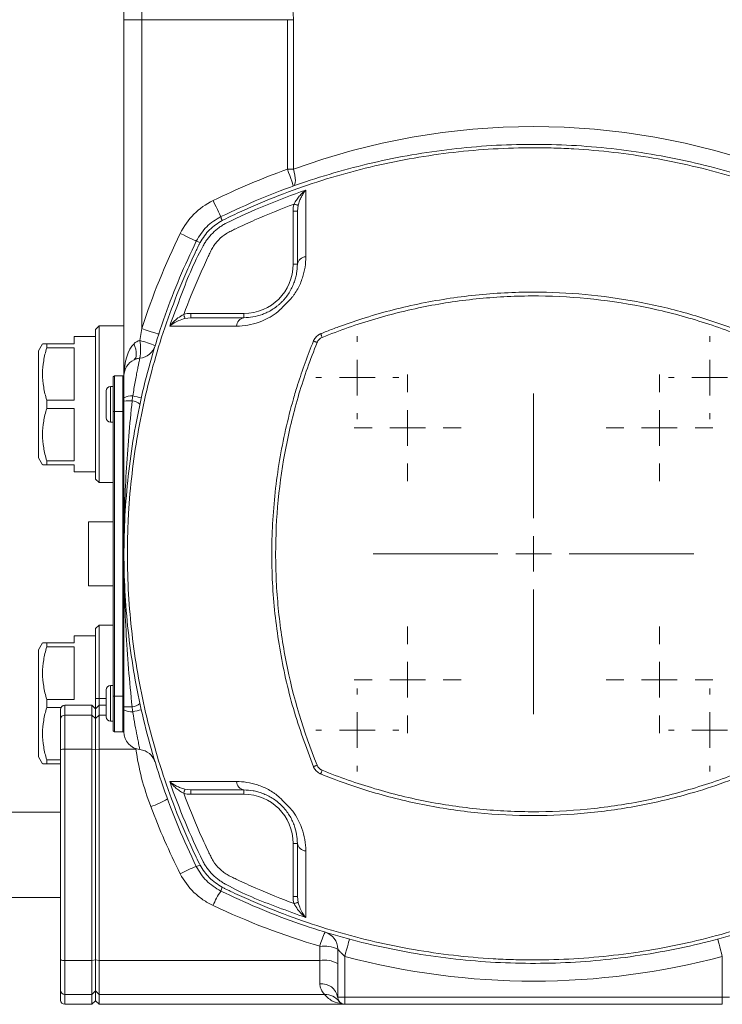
# Model space of a CAD drawing. Header units: millimetres. Extents: x -322 to 635, y -87 to 818.
# Tile 2 of 28: x -228 to -129, y -58 to 80. Entities that reach past the tile are written whole.
import ezdxf

# ---------------------------------------------------------------- set-up
doc = ezdxf.new("R2010")
doc.units = ezdxf.units.MM

# ---------------------------------------------------------------- blocks, each defined once
blk = doc.blocks.new('SW_CENTERMARKSYMBOL_13')
at = {"color": 0, "linetype": 'Continuous', "lineweight": 0}
for p, q in [((0, 5), (0, 22.5)), ((0, 0), (0, 2.5)), ((-5, 0), (-22.5, 0)), ((0, 0), (-2.5, 0)), ((0, 0), (0, -2.5)), ((0, 0), (2.5, 0)), ((5, 0), (22.5, 0)), ((0, -5), (0, -22.5))]:
    blk.add_line(p, q, dxfattribs=at)
blk = doc.blocks.new('SW_CENTERMARKSYMBOL_14')
at = {"color": 0, "linetype": 'Continuous', "lineweight": 0}
for p, q in [((0, 5), (0, 7.5)), ((0, 0), (0, 2.5)), ((-5, 0), (-7.5, 0)), ((0, 0), (-2.5, 0)), ((0, 0), (0, -2.5)), ((0, 0), (2.5, 0)), ((5, 0), (7.5, 0)), ((0, -5), (0, -7.5))]:
    blk.add_line(p, q, dxfattribs=at)
blk = doc.blocks.new('SW_CENTERMARKSYMBOL_15')
at = {"color": 0, "linetype": 'Continuous', "lineweight": 0}
for p, q in [((0, 5), (0, 7.5)), ((0, 0), (0, 2.5)), ((-5, 0), (-7.5, 0)), ((0, 0), (-2.5, 0)), ((0, 0), (0, -2.5)), ((0, 0), (2.5, 0)), ((5, 0), (7.5, 0)), ((0, -5), (0, -7.5))]:
    blk.add_line(p, q, dxfattribs=at)
blk = doc.blocks.new('SW_CENTERMARKSYMBOL_16')
at = {"color": 0, "linetype": 'Continuous', "lineweight": 0}
for p, q in [((0, 5), (0, 7.5)), ((0, 0), (0, 2.5)), ((-5, 0), (-7.5, 0)), ((0, 0), (-2.5, 0)), ((0, 0), (0, -2.5)), ((0, 0), (2.5, 0)), ((5, 0), (7.5, 0)), ((0, -5), (0, -7.5))]:
    blk.add_line(p, q, dxfattribs=at)
blk = doc.blocks.new('SW_CENTERMARKSYMBOL_17')
at = {"color": 0, "linetype": 'Continuous', "lineweight": 0}
for p, q in [((0, 5), (0, 7.5)), ((0, 0), (0, 2.5)), ((-5, 0), (-7.5, 0)), ((0, 0), (-2.5, 0)), ((0, 0), (0, -2.5)), ((0, 0), (2.5, 0)), ((5, 0), (7.5, 0)), ((0, -5), (0, -7.5))]:
    blk.add_line(p, q, dxfattribs=at)
blk = doc.blocks.new('SW_CENTERMARKSYMBOL_26')
at = {"color": 0, "linetype": 'Continuous', "lineweight": 0}
for p, q in [((0, 5), (0, 5.82)), ((0, 0), (0, 2.5)), ((-5, 0), (-5.82, 0)), ((0, 0), (-2.5, 0)), ((0, 0), (0, -2.5)), ((0, 0), (2.5, 0)), ((5, 0), (5.82, 0)), ((0, -5), (0, -5.82))]:
    blk.add_line(p, q, dxfattribs=at)
blk = doc.blocks.new('SW_CENTERMARKSYMBOL_27')
at = {"color": 0, "linetype": 'Continuous', "lineweight": 0}
for p, q in [((0, 5), (0, 5.82)), ((0, 0), (0, 2.5)), ((-5, 0), (-5.82, 0)), ((0, 0), (-2.5, 0)), ((0, 0), (0, -2.5)), ((0, 0), (2.5, 0)), ((5, 0), (5.82, 0)), ((0, -5), (0, -5.82))]:
    blk.add_line(p, q, dxfattribs=at)
blk = doc.blocks.new('SW_CENTERMARKSYMBOL_28')
at = {"color": 0, "linetype": 'Continuous', "lineweight": 0}
for p, q in [((0, 5), (0, 5.82)), ((0, 0), (0, 2.5)), ((-5, 0), (-5.82, 0)), ((0, 0), (-2.5, 0)), ((0, 0), (0, -2.5)), ((0, 0), (2.5, 0)), ((5, 0), (5.82, 0)), ((0, -5), (0, -5.82))]:
    blk.add_line(p, q, dxfattribs=at)
blk = doc.blocks.new('SW_CENTERMARKSYMBOL_29')
at = {"color": 0, "linetype": 'Continuous', "lineweight": 0}
for p, q in [((0, 5), (0, 5.82)), ((0, 0), (0, 2.5)), ((-5, 0), (-5.82, 0)), ((0, 0), (-2.5, 0)), ((0, 0), (0, -2.5)), ((0, 0), (2.5, 0)), ((5, 0), (5.82, 0)), ((0, -5), (0, -5.82))]:
    blk.add_line(p, q, dxfattribs=at)

msp = doc.modelspace()

# ---------------------------------------------------------------- linework, layer by layer
at = {"color": 7, "linetype": 'Continuous', "lineweight": 15}
for p, q in [((-210.46, 105.03), (-210.46, 80.47)), ((-212.96, 80.47), (-212.96, 102.97)), ((-210.46, 80.47), (-212.96, 80.47)), ((-212.96, 30.47), (-212.96, 80.47)), ((-210.46, 80.47), (-190.02, 80.47)), ((-210.46, 80.47), (-210.46, 37.09)), ((-190.02, 80.47), (-189.18, 80.47)), ((-190.02, 59.47), (-190.02, 80.47)), ((-189.18, 80.47), (-189.18, 59.47)), ((-190.02, 59.47), (-189.18, 59.47)), ((-188.52, 54.41), (-188.62, 53.58)), ((-188.62, 53.58), (-189.22, 53.58)), ((-189.22, 46.13), (-189.22, 53.58)), ((-188.62, 46.13), (-189.22, 46.13)), ((-203.58, 38.63), (-203.58, 39.23)), ((-203.58, 39.23), (-196.12, 39.23)), ((-196.12, 38.63), (-196.12, 39.23)), ((-216.46, 37.47), (-216.96, 36.97)), ((-212.96, 37.47), (-216.46, 37.47)), ((-216.46, 37.47), (-216.46, 15.47)), ((-203.58, 38.63), (-204.4, 38.53)), ((-216.96, 35.97), (-219.96, 35.97)), ((-219.96, 34.97), (-219.96, 35.97)), ((-216.96, 15.97), (-216.96, 36.97)), ((-210.73, 35.43), (-210.46, 37.09)), ((-224.39, 34.97), (-224.96, 33.97)), ((-223.81, 34.39), (-223.81, 34.97)), ((-223.81, 34.97), (-219.96, 34.97)), ((-224.96, 18.97), (-224.96, 33.97)), ((-219.96, 34.39), (-223.81, 34.39)), ((-219.96, 27.04), (-219.96, 34.39)), ((-214.31, 30.47), (-214.46, 30.32)), ((-214.31, 30.47), (-214.31, 25.47)), ((-214.31, 30.47), (-213.11, 30.47)), ((-213.11, 25.47), (-213.11, 30.47)), ((-212.96, 30.32), (-213.11, 30.47)), ((-212.96, 27.39), (-212.96, 30.47)), ((-214.46, 25.47), (-214.46, 30.32)), ((-215.46, 26.47), (-215.46, 28.37)), ((-214.46, 28.97), (-214.86, 28.97)), ((-223.81, 25.89), (-223.81, 27.04)), ((-223.81, 27.04), (-219.96, 27.04)), ((-215.46, 24.57), (-215.46, 26.47)), ((-212.96, 27.39), (-212.96, 25.47)), ((-212.96, 26.93), (-212.96, 27.39)), ((-219.96, 25.89), (-223.81, 25.89)), ((-219.96, 18.54), (-219.96, 25.89)), ((-214.46, -14.53), (-214.46, 25.47)), ((-214.31, 25.47), (-214.46, 25.47)), ((-214.31, 25.47), (-214.31, -14.53)), ((-214.31, 25.47), (-213.11, 25.47)), ((-212.96, 25.47), (-213.11, 25.47)), ((-213.11, -14.53), (-213.11, 25.47)), ((-212.96, 25.47), (-212.96, 5.64)), ((-214.86, 23.97), (-214.46, 23.97)), ((-224.96, 18.97), (-224.39, 17.97)), ((-223.81, 17.97), (-223.81, 18.54)), ((-223.81, 18.54), (-219.96, 18.54)), ((-219.96, 17.97), (-223.81, 17.97)), ((-219.96, 16.97), (-219.96, 17.97)), ((-219.96, 16.97), (-216.96, 16.97)), ((-216.96, 15.97), (-216.46, 15.47)), ((-216.46, 15.47), (-214.46, 15.47)), ((-217.96, 9.97), (-217.96, 0.97)), ((-214.46, 9.97), (-217.96, 9.97)), ((-212.96, 5.29), (-212.96, -14.53)), ((-214.46, 0.97), (-217.96, 0.97)), ((-216.46, -4.53), (-216.96, -5.03)), ((-216.96, -14.85), (-216.96, -5.03)), ((-214.46, -4.53), (-216.46, -4.53)), ((-216.46, -4.53), (-216.46, -14.82)), ((-216.96, -6.03), (-219.96, -6.03)), ((-219.96, -7.03), (-219.96, -6.03)), ((-224.39, -7.03), (-224.96, -8.03)), ((-224.96, -23.03), (-224.96, -8.03)), ((-223.81, -7.61), (-223.81, -7.03)), ((-223.81, -7.03), (-219.96, -7.03)), ((-219.96, -7.61), (-223.81, -7.61)), ((-219.96, -14.96), (-219.96, -7.61)), ((-215.46, -15.53), (-215.46, -13.63)), ((-214.46, -13.03), (-214.86, -13.03)), ((-223.81, -16.11), (-223.81, -14.96)), ((-223.81, -14.96), (-219.96, -14.96)), ((-216.96, -14.85), (-216.46, -14.82)), ((-216.96, -16.28), (-216.96, -14.85)), ((-216.46, -14.82), (-216.46, -15.78)), ((-214.31, -14.53), (-214.46, -14.53)), ((-214.46, -19.38), (-214.46, -14.53)), ((-214.31, -14.53), (-213.11, -14.53)), ((-214.31, -14.53), (-214.31, -19.53)), ((-212.96, -14.53), (-213.11, -14.53)), ((-213.11, -19.53), (-213.11, -14.53)), ((-212.96, -14.53), (-212.96, -16.45)), ((-221.8, -16.11), (-223.81, -16.11)), ((-221.86, -17.76), (-221.86, -16.38)), ((-217.46, -15.78), (-221.26, -15.78)), ((-216.96, -16.28), (-217.46, -15.78)), ((-217.46, -17.17), (-217.46, -15.78)), ((-216.46, -15.78), (-216.96, -16.28)), ((-216.96, -17.66), (-216.96, -16.28)), ((-215.46, -15.78), (-216.46, -15.78)), ((-216.46, -15.78), (-216.46, -17.17)), ((-215.46, -17.43), (-215.46, -15.53)), ((-212.96, -16.45), (-212.96, -16)), ((-212.96, -19.53), (-212.96, -16.45)), ((-221.86, -22.06), (-221.86, -17.76)), ((-221.26, -17.17), (-221.26, -21.95)), ((-221.26, -17.17), (-217.46, -17.17)), ((-217.46, -21.95), (-217.46, -17.17)), ((-216.96, -17.66), (-217.46, -17.17)), ((-216.46, -17.17), (-216.96, -17.66)), ((-216.96, -22.04), (-216.96, -17.66)), ((-216.46, -17.17), (-216.46, -21.95)), ((-214.86, -18.03), (-214.46, -18.03)), ((-214.46, -19.38), (-214.31, -19.53)), ((-214.31, -19.53), (-213.11, -19.53)), ((-213.11, -19.53), (-212.96, -19.38)), ((-221.86, -51.5), (-221.86, -22.06)), ((-221.26, -21.95), (-221.26, -51.61)), ((-221.26, -21.95), (-217.46, -21.95)), ((-217.46, -51.61), (-217.46, -21.95)), ((-216.96, -22.04), (-217.46, -21.95)), ((-216.46, -21.95), (-216.96, -22.04)), ((-216.96, -51.52), (-216.96, -22.04)), ((-216.46, -21.95), (-216.46, -51.61)), ((-216.46, -21.95), (-211.28, -21.95)), ((-224.96, -23.03), (-224.39, -24.03)), ((-223.81, -24.03), (-223.81, -23.46)), ((-223.81, -23.46), (-221.86, -23.46)), ((-221.86, -24.03), (-223.81, -24.03)), ((-204.4, -27.59), (-203.58, -27.69)), ((-203.58, -27.69), (-203.58, -28.29)), ((-196.12, -28.29), (-203.58, -28.29)), ((-196.12, -27.69), (-196.12, -28.29)), ((-221.86, -30.78), (-234.26, -30.78)), ((-188.62, -35.19), (-189.22, -35.19)), ((-189.22, -42.65), (-189.22, -35.19)), ((-234.26, -42.78), (-221.86, -42.78)), ((-188.62, -42.65), (-189.22, -42.65)), ((-188.62, -42.65), (-188.52, -43.47)), ((-185.46, -51.61), (-185.46, -49.64)), ((-182.96, -56.78), (-182.96, -50.04)), ((-181.96, -51.05), (-181.96, -56.78)), ((-128.96, -56.78), (-128.96, -51.05)), ((-221.86, -55.81), (-221.86, -51.5)), ((-221.26, -51.61), (-217.46, -51.61)), ((-221.26, -51.61), (-221.26, -56.39)), ((-216.96, -51.52), (-217.46, -51.61)), ((-217.46, -56.39), (-217.46, -51.61)), ((-216.46, -51.61), (-216.96, -51.52)), ((-216.96, -55.9), (-216.96, -51.52)), ((-216.46, -51.61), (-185.46, -51.61)), ((-216.46, -51.61), (-216.46, -56.39)), ((-185.46, -54.93), (-185.46, -51.61)), ((-221.86, -57.18), (-221.86, -55.81)), ((-221.26, -56.39), (-217.46, -56.39)), ((-216.96, -55.9), (-217.46, -56.39)), ((-217.46, -57.78), (-217.46, -56.39)), ((-216.46, -56.39), (-216.96, -55.9)), ((-216.96, -57.28), (-216.96, -55.9)), ((-216.46, -56.39), (-184.79, -56.39)), ((-216.46, -56.39), (-216.46, -57.78)), ((-221.26, -57.78), (-217.46, -57.78)), ((-217.46, -57.78), (-216.96, -57.28)), ((-216.96, -57.28), (-216.46, -57.78)), ((-216.46, -57.78), (-181.96, -57.78)), ((-182.96, -56.78), (-181.96, -56.78)), ((-181.96, -57.78), (-181.96, -56.78)), ((-181.96, -56.78), (-128.96, -56.78)), ((-128.96, -57.78), (-181.96, -57.78)), ((-127.96, -56.78), (-128.96, -56.78)), ((-128.96, -57.78), (-128.96, -56.78))]:
    msp.add_line(p, q, dxfattribs=at)
at = {"color": 8, "linetype": 'Continuous', "lineweight": 15}
for p, q in [((-214.86, 23.97), (-214.86, 28.97)), ((-212.96, 5.89), (-212.94, 7.21)), ((-214.86, -18.03), (-214.86, -13.03)), ((-216.46, -14.82), (-215.46, -14.82)), ((-221.26, -15.78), (-221.26, -17.17)), ((-216.46, -17.17), (-215.46, -17.17)), ((-211.28, -21.95), (-211.15, -21.93)), ((-221.26, -56.39), (-221.26, -57.78))]:
    msp.add_line(p, q, dxfattribs=at)
at = {"color": 7, "linetype": 'Continuous', "lineweight": 15, "flags": 128}
for points in [[(-190.02, 59.47), (-189.85, 59.01), (-189.7, 58.57), (-189.55, 58.16), (-189.42, 57.8), (-189.32, 57.51), (-189.24, 57.29), (-189.19, 57.16), (-189.18, 57.12)], [(-189.18, 59.47), (-189.05, 59.04), (-188.96, 58.62), (-188.91, 58.24), (-188.89, 57.89), (-188.91, 57.6), (-188.96, 57.37), (-189.05, 57.2), (-189.18, 57.12)], [(-200.46, 55.06), (-200.25, 54.62), (-200.04, 54.2), (-199.85, 53.81), (-199.69, 53.47), (-199.55, 53.2), (-199.45, 52.99), (-199.39, 52.86), (-199.37, 52.82)], [(-188.52, 54.41), (-188.55, 54.42), (-188.59, 54.43), (-188.65, 54.45), (-188.72, 54.47), (-188.8, 54.49), (-188.89, 54.52), (-188.99, 54.54), (-189.08, 54.57)], [(-205.06, 50.47), (-204.62, 50.25), (-204.2, 50.05), (-203.81, 49.86), (-203.47, 49.69), (-203.19, 49.56), (-202.98, 49.45), (-202.85, 49.39), (-202.81, 49.37)], [(-204.4, 38.53), (-204.41, 38.56), (-204.43, 38.6), (-204.44, 38.66), (-204.46, 38.73), (-204.49, 38.81), (-204.51, 38.9), (-204.54, 38.99), (-204.57, 39.09)], [(-210.46, 37.09), (-210, 36.94), (-209.55, 36.8), (-209.14, 36.66), (-208.78, 36.55), (-208.49, 36.45), (-208.27, 36.38), (-208.13, 36.34), (-208.09, 36.32)], [(-185.14, 35.85), (-185.17, 35.92), (-185.19, 35.99), (-185.22, 36.06), (-185.25, 36.13), (-185.28, 36.19), (-185.3, 36.25), (-185.33, 36.32), (-185.35, 36.37)], [(-211.55, 32.72), (-211.42, 32.83), (-211.31, 33), (-211.25, 33.23), (-211.23, 33.51), (-211.25, 33.84), (-211.31, 34.19), (-211.42, 34.58), (-211.55, 34.97)], [(-185.85, 35.14), (-185.92, 35.17), (-185.98, 35.2), (-186.05, 35.23), (-186.12, 35.25), (-186.19, 35.28), (-186.25, 35.31), (-186.31, 35.33), (-186.37, 35.36)], [(-185.85, -24.2), (-185.92, -24.23), (-185.98, -24.26), (-186.05, -24.29), (-186.12, -24.32), (-186.19, -24.34), (-186.25, -24.37), (-186.31, -24.39), (-186.37, -24.42)], [(-185.14, -24.91), (-185.17, -24.98), (-185.19, -25.05), (-185.22, -25.12), (-185.25, -25.19), (-185.28, -25.25), (-185.3, -25.32), (-185.33, -25.38), (-185.35, -25.44)], [(-204.4, -27.59), (-204.41, -27.62), (-204.42, -27.66), (-204.44, -27.72), (-204.46, -27.79), (-204.49, -27.87), (-204.51, -27.96), (-204.54, -28.05), (-204.57, -28.15)], [(-188.52, -43.47), (-188.55, -43.48), (-188.59, -43.49), (-188.65, -43.51), (-188.72, -43.53), (-188.8, -43.55), (-188.89, -43.58), (-188.99, -43.61), (-189.08, -43.63)], [(-181.96, -51.05), (-181.84, -50.58), (-181.72, -50.12), (-181.6, -49.7), (-181.51, -49.34), (-181.43, -49.04), (-181.37, -48.82), (-181.33, -48.68), (-181.32, -48.63)], [(-128.96, -51.05), (-129.09, -50.58), (-129.21, -50.12), (-129.32, -49.7), (-129.42, -49.34), (-129.5, -49.04), (-129.56, -48.82), (-129.6, -48.68), (-129.61, -48.63)]]:
    msp.add_lwpolyline(points, dxfattribs=at)
at = {"color": 7, "linetype": 'Continuous', "lineweight": 15}
for centre, radius, start, end in [((-155.46, -37.03), 102.5, 109.7012, 116.0413), ((-196.07, 46.08), 10, 116.0413, 153.9587), ((-197.47, 53.19), 1.94, 191.176, 208.1179), ((-112.96, 5.47), 102.5, 153.9587, 162.0302), ((-203.18, 47.49), 1.92, 61.8653, 78.9689), ((-187.38, 45.92), 1.26, 92.5837, 170.3818), ((-196.12, 46.13), 6.9, 270, 360), ((-195.91, 37.38), 1.26, 99.6186, 177.416), ((-215.38, 18.39), 17.66, 67.4023, 74.709), ((-217.53, 34.19), 6.91, 349.6572, 10.3428), ((-210.98, 35.43), 2.5, 275.9169, 342.979), ((-210.46, 30.47), 2.5, 115.8419, 180), ((-214.86, 28.37), 0.6, 90, 180), ((-211.91, 25.47), 2.19, 84.926, 118.6558), ((-212.01, 12.39), 14.57, 89.2508, 93.7471), ((-212.07, 24.98), 2, 48.1599, 82.8652), ((-216.38, 5.93), 22.21, 74.7522, 77.8917), ((-214.86, 24.57), 0.6, 180, 270), ((-214.86, -13.63), 0.6, 90, 180), ((-221.26, -16.38), 0.6, 90, 180), ((-212.01, -1.46), 14.57, 266.2529, 270.7492), ((-211.91, -14.53), 2.19, 241.3442, 275.074), ((-212.07, -14.04), 2, 277.1348, 311.8401), ((-216.38, 5.01), 22.21, 282.1083, 285.2478), ((-221.27, -17.76), 0.595, 89.504, 179.4947), ((-214.86, -17.43), 0.6, 180, 270), ((-210.46, -19.53), 2.5, 180, 264.0331), ((-221.41, -22.84), 0.904, 80.7827, 120.2209), ((-210.98, -24.5), 2.5, 17.0028, 84.0331), ((-195.91, -26.45), 1.26, 182.5837, 260.3818), ((-211.45, -21.98), 8.33, 285.6291, 303.4535), ((-196.12, -35.19), 6.9, 360, 90), ((-187.38, -34.98), 1.26, 189.6186, 267.416), ((-195.5, -57.61), 20.53, 110.8591, 117.7424), ((-203.19, -36.53), 1.94, 281.176, 298.1179), ((-197.48, -42.25), 1.92, 151.8653, 168.9689), ((-187.36, -49.7), 14.33, 146.9179, 156.1348), ((-175.24, -52.27), 10.56, 154.0405, 165.5584), ((-185.46, -50.04), 2.5, 360, 72.9814), ((-184.86, -53.83), 4.23, 63.4675, 98.2688), ((-155.46, 47.97), 102.5, 255.0168, 284.9832), ((-221.41, -50.72), 0.904, 239.7787, 279.217), ((-184.86, -55.33), 3.77, 59.7792, 99.2173), ((-185.18, -57.16), 2.25, 9.8202, 97.2421), ((-221.27, -55.8), 0.595, 180.5054, 270.4958), ((-184.71, -58.81), 2.42, 36.4919, 91.7466), ((-221.26, -57.18), 0.6, 180, 270), ((-181.96, -56.78), 1, 180, 270)]:
    msp.add_arc(centre, radius, start, end, dxfattribs=at)
for centre, major_axis, ratio, start_param, end_param in [((-155.46, -37.03), (0, 102.5), 0.97561, 5.939334, 6.627036), ((-210.46, 30.47), (0, 5), 0.5, 0.451027, 1.570796)]:
    msp.add_ellipse(centre, major_axis=major_axis, ratio=ratio, start_param=start_param, end_param=end_param, dxfattribs=at)
for points, knots in [([(-199.37, 95.4), (-198.18, 94.48), (-197.02, 93.51), (-194.8, 91.44), (-193.74, 90.33), (-192.27, 88.5), (-191.8, 87.87), (-191.17, 86.88), (-190.96, 86.54), (-190.58, 85.85), (-190.4, 85.49), (-189.91, 84.4), (-189.64, 83.65), (-189.37, 82.48), (-189.3, 82.08), (-189.2, 81.28), (-189.18, 80.87), (-189.18, 80.47)], [0, 0, 0, 0, 0.25, 0.25, 0.5, 0.5, 0.625, 0.625, 0.6875, 0.6875, 0.75, 0.75, 0.875, 0.875, 0.9375, 0.9375, 1, 1, 1, 1]), ([(-199.37, 52.82), (-197.53, 53.67), (-193.87, 55.38), (-186.57, 58.13), (-177.4, 60.74), (-166.29, 62.58), (-155.04, 63.18), (-143.8, 62.49), (-132.7, 60.55), (-123.69, 57.91), (-116.68, 55.21), (-113.27, 53.61), (-111.56, 52.82)], [0, 0, 0, 0, 0.066774, 0.133567, 0.257132, 0.381092, 0.504657, 0.62822, 0.752177, 0.875741, 0.937879, 1, 1, 1, 1]), ([(-111.93, 52.37), (-111.99, 52.4), (-112.04, 52.43), (-112.15, 52.48), (-112.31, 52.55), (-112.68, 52.73), (-113.42, 53.09), (-114.93, 53.78), (-116.22, 54.35), (-118.84, 55.45), (-120.6, 56.13), (-125.95, 58.03), (-129.55, 59.08), (-136.83, 60.77), (-140.5, 61.41), (-146.07, 62.05), (-147.94, 62.21), (-150.75, 62.38), (-151.69, 62.42), (-153.57, 62.47), (-154.52, 62.48), (-159.25, 62.48), (-162.99, 62.27), (-170.41, 61.41), (-174.09, 60.77), (-179.55, 59.51), (-181.36, 59.03), (-184.97, 57.98), (-186.77, 57.4), (-190.33, 56.13), (-192.09, 55.45), (-194.7, 54.35), (-195.57, 53.97), (-197.29, 53.19), (-198.15, 52.79), (-198.99, 52.37)], [0, 0, 0, 0, 0.001953, 0.001953, 0.003906, 0.007813, 0.015625, 0.03125, 0.0625, 0.0625, 0.125, 0.125, 0.25, 0.25, 0.375, 0.375, 0.4375, 0.4375, 0.46875, 0.46875, 0.5, 0.5, 0.625, 0.625, 0.75, 0.75, 0.8125, 0.8125, 0.875, 0.875, 0.9375, 0.9375, 0.96875, 0.96875, 1, 1, 1, 1]), ([(-189.08, 54.57), (-188.99, 54.78), (-188.87, 54.97), (-188.63, 55.33), (-188.49, 55.51), (-188.21, 55.83), (-188.07, 55.99), (-187.76, 56.28), (-187.61, 56.41), (-187.45, 56.54)], [0, 0, 0, 0, 0.25, 0.25, 0.5, 0.5, 0.75, 0.75, 1, 1, 1, 1]), ([(-188.52, 54.41), (-188.47, 54.62), (-188.4, 54.83), (-188.24, 55.22), (-188.15, 55.41), (-187.97, 55.76), (-187.87, 55.93), (-187.67, 56.25), (-187.56, 56.4), (-187.45, 56.54)], [0, 0, 0, 0, 0.25, 0.25, 0.5, 0.5, 0.75, 0.75, 1, 1, 1, 1]), ([(-187.45, 56.54), (-187.45, 55.14), (-187.45, 53.65), (-187.44, 50.52), (-187.44, 48.89), (-187.44, 47.18)], [0, 0, 0, 0, 0.5, 0.5, 1, 1, 1, 1]), ([(-189.08, 54.57), (-190.94, 53.89), (-192.77, 53.15), (-195.47, 51.95), (-196.37, 51.54), (-197.49, 51.01), (-197.71, 50.9), (-198.04, 50.74), (-198.15, 50.69), (-198.37, 50.57), (-198.47, 50.51), (-198.99, 50.18), (-199.37, 49.87), (-199.88, 49.34), (-200.04, 49.15), (-200.33, 48.75), (-200.46, 48.55), (-200.7, 48.13), (-200.8, 47.91), (-201.01, 47.48), (-201.53, 46.4), (-202.02, 45.31), (-203.18, 42.67), (-203.9, 40.89), (-204.57, 39.09)], [0, 0, 0, 0, 0.25, 0.25, 0.375, 0.375, 0.40625, 0.40625, 0.421875, 0.421875, 0.4375, 0.4375, 0.5, 0.5, 0.53125, 0.53125, 0.5625, 0.5625, 0.59375, 0.59375, 0.625, 0.75, 0.75, 1, 1, 1, 1]), ([(-202.81, 49.37), (-202.37, 50.1), (-201.51, 51.53), (-200.08, 52.39), (-199.37, 52.82)], [0, 0, 0, 0, 0.506375, 1, 1, 1, 1]), ([(-199.17, 52.28), (-199.8, 51.88), (-201.06, 51.08), (-201.87, 49.82), (-202.27, 49.18)], [0, 0, 0, 0, 0.493126, 1, 1, 1, 1]), ([(-201.9, 48.61), (-201.81, 48.78), (-201.71, 48.96), (-201.51, 49.29), (-201.4, 49.45), (-201.05, 49.93), (-200.79, 50.24), (-200.23, 50.79), (-199.93, 51.05), (-199.45, 51.4), (-199.29, 51.51), (-198.95, 51.72), (-198.78, 51.81), (-198.6, 51.9)], [0, 0, 0, 0, 0.125, 0.125, 0.25, 0.25, 0.5, 0.5, 0.75, 0.75, 0.875, 0.875, 1, 1, 1, 1]), ([(-198.99, 52.37), (-198.99, 52.37), (-198.99, 52.37), (-198.99, 52.37), (-199.05, 52.34), (-199.11, 52.31), (-199.17, 52.28)], [-0.0000000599, -0.0000000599, -0.0000000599, -0.0000000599, 0, 0, 0, 0.0002023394, 0.0002023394, 0.0002023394, 0.0002023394]), ([(-202.81, -38.43), (-203.67, -36.6), (-205.38, -32.93), (-208.13, -25.64), (-210.74, -16.46), (-212.58, -5.35), (-213.18, 5.89), (-212.48, 17.13), (-210.55, 28.23), (-207.9, 37.25), (-205.21, 44.26), (-203.61, 47.67), (-202.81, 49.37)], [0, 0, 0, 0, 0.066774, 0.133567, 0.257132, 0.381092, 0.504657, 0.62822, 0.752177, 0.875741, 0.937879, 1, 1, 1, 1]), ([(-202.37, 49), (-202.4, 48.95), (-202.42, 48.89), (-202.47, 48.79), (-202.55, 48.63), (-202.73, 48.25), (-203.08, 47.51), (-203.78, 46.01), (-204.35, 44.71), (-205.45, 42.1), (-206.13, 40.33), (-208.03, 34.99), (-209.08, 31.38), (-210.77, 24.1), (-211.4, 20.43), (-212.05, 14.86), (-212.21, 12.99), (-212.37, 10.18), (-212.41, 9.24), (-212.47, 7.36), (-212.48, 6.41), (-212.48, 1.68), (-212.26, -2.06), (-211.41, -9.48), (-210.77, -13.16), (-209.5, -18.62), (-209.03, -20.43), (-207.97, -24.04), (-207.39, -25.83), (-206.13, -29.4), (-205.45, -31.16), (-204.35, -33.77), (-203.97, -34.64), (-203.19, -36.36), (-202.78, -37.21), (-202.37, -38.06)], [0, 0, 0, 0, 0.001953, 0.001953, 0.003906, 0.007812, 0.015625, 0.03125, 0.0625, 0.0625, 0.125, 0.125, 0.25, 0.25, 0.375, 0.375, 0.4375, 0.4375, 0.46875, 0.46875, 0.5, 0.5, 0.625, 0.625, 0.75, 0.75, 0.8125, 0.8125, 0.875, 0.875, 0.9375, 0.9375, 0.96875, 0.96875, 1, 1, 1, 1]), ([(-206.54, 37.45), (-206.06, 38.74), (-204.67, 42.52), (-203.21, 46.3), (-201.9, 48.61), (-201.9, 48.61)], [0, 0, 0, 0, 0.341524, 0.999995, 1, 1, 1, 1]), ([(-202.27, 49.18), (-202.31, 49.12), (-202.34, 49.06), (-202.37, 49), (-202.37, 49)], [0, 0, 0, 0, 0.999696, 1, 1, 1, 1]), ([(-187.44, 47.18), (-187.44, 46.7), (-187.47, 46.21), (-187.62, 45.22), (-187.74, 44.72), (-188.08, 43.7), (-188.3, 43.19), (-188.71, 42.44), (-188.87, 42.19), (-189.12, 41.82), (-189.2, 41.7), (-189.39, 41.46), (-189.48, 41.34), (-189.58, 41.22)], [0, 0, 0, 0, 0.25, 0.25, 0.5, 0.5, 0.75, 0.75, 0.875, 0.875, 0.9375, 0.9375, 1, 1, 1, 1]), ([(-196.12, 38.63), (-195.71, 38.63), (-195.29, 38.66), (-194.42, 38.81), (-193.98, 38.92), (-193.3, 39.17), (-193.07, 39.27), (-192.62, 39.49), (-192.39, 39.62), (-191.94, 39.89), (-191.72, 40.05), (-191.39, 40.31), (-191.28, 40.4), (-191.06, 40.59), (-190.95, 40.69), (-190.73, 40.91), (-190.62, 41.03), (-190.47, 41.19), (-190.42, 41.25), (-190.33, 41.36), (-190.29, 41.41), (-190.07, 41.69), (-189.91, 41.91), (-189.63, 42.37), (-189.5, 42.6), (-189.28, 43.06), (-189.18, 43.28), (-189.01, 43.74), (-188.94, 43.97), (-188.82, 44.41), (-188.77, 44.63), (-188.66, 45.29), (-188.62, 45.71), (-188.62, 46.13)], [0, 0, 0, 0, 0.125, 0.125, 0.25, 0.25, 0.3125, 0.3125, 0.375, 0.375, 0.4375, 0.4375, 0.46875, 0.46875, 0.5, 0.5, 0.53125, 0.53125, 0.546875, 0.546875, 0.5625, 0.5625, 0.625, 0.625, 0.6875, 0.6875, 0.75, 0.75, 0.8125, 0.8125, 0.875, 0.875, 1, 1, 1, 1]), ([(-185.35, 36.37), (-185.33, 36.38), (-185.06, 36.49), (-184.22, 36.83), (-182.32, 37.55), (-178.1, 39), (-171.71, 40.68), (-163.63, 41.93), (-155.77, 42.34), (-148.21, 41.99), (-141.01, 41), (-133.98, 39.37), (-128.85, 37.66), (-126.07, 36.58), (-125.5, 36.34), (-125.5, 36.34)], [0, 0, 0, 0, 0.00101, 0.014528, 0.044029, 0.100207, 0.233118, 0.366385, 0.499299, 0.617468, 0.735885, 0.854052, 0.969936, 0.999999, 1, 1, 1, 1]), ([(-124.92, 34.75), (-124.99, 34.9), (-125.05, 35.05), (-125.17, 35.35), (-125.26, 35.49), (-125.44, 35.66), (-125.51, 35.71), (-125.64, 35.79), (-125.72, 35.82), (-125.95, 35.91), (-126.1, 35.98), (-126.86, 36.28), (-127.46, 36.51), (-129.3, 37.2), (-130.53, 37.62), (-133.02, 38.41), (-134.27, 38.77), (-136.79, 39.43), (-138.06, 39.73), (-144.4, 41.06), (-149.54, 41.63), (-156.06, 41.69), (-157.37, 41.66), (-159.96, 41.56), (-161.26, 41.47), (-165.12, 41.12), (-167.67, 40.76), (-172.74, 39.79), (-175.26, 39.18), (-179, 38.07), (-180.24, 37.67), (-182.71, 36.81), (-183.93, 36.34), (-185.14, 35.85)], [0, 0, 0, 0, 0.007812, 0.007812, 0.015625, 0.015625, 0.019531, 0.019531, 0.023437, 0.023437, 0.03125, 0.03125, 0.0625, 0.0625, 0.125, 0.125, 0.1875, 0.1875, 0.25, 0.25, 0.5, 0.5, 0.5625, 0.5625, 0.625, 0.625, 0.75, 0.75, 0.875, 0.875, 0.9375, 0.9375, 1, 1, 1, 1]), ([(-189.58, 41.22), (-189.58, 41.22), (-189.61, 41.19), (-189.94, 40.87), (-190.46, 40.31), (-190.99, 39.83), (-191.21, 39.58), (-191.21, 39.58)], [0, 0, 0, 0, 0.000027, 0.057773, 0.577973, 0.999976, 1, 1, 1, 1]), ([(-206.54, 37.45), (-206.53, 37.45), (-206.47, 37.53), (-206.14, 37.93), (-205.53, 38.54), (-204.85, 38.93), (-204.57, 39.09)], [0, 0, 0, 0, 0.0035374, 0.1170447, 0.6405324, 1, 1, 1, 1]), ([(-191.21, 39.58), (-191.21, 39.58), (-191.25, 39.55), (-192.03, 38.91), (-193.36, 38.16), (-195.2, 37.6), (-196.38, 37.45), (-197.03, 37.44), (-197.17, 37.44)], [0, 0, 0, 0, 0.000008, 0.022613, 0.403285, 0.663757, 0.924613, 1, 1, 1, 1]), ([(-204.4, 38.53), (-204.7, 38.43), (-205.43, 38.19), (-206.1, 37.78), (-206.47, 37.51), (-206.53, 37.45), (-206.54, 37.45)], [0, 0, 0, 0, 0.359571, 0.882967, 0.996452, 1, 1, 1, 1]), ([(-197.17, 37.44), (-198.88, 37.45), (-200.52, 37.45), (-203.64, 37.45), (-205.13, 37.45), (-206.54, 37.45)], [0, 0, 0, 0, 0.5, 0.5, 1, 1, 1, 1]), ([(-203.58, 38.63), (-202.43, 38.63), (-201.23, 38.63), (-198.75, 38.63), (-197.46, 38.63), (-196.12, 38.63)], [0, 0, 0, 0, 0.5, 0.5, 1, 1, 1, 1]), ([(-186.34, 35.43), (-186.34, 35.43), (-186.32, 35.47), (-186.19, 35.7), (-185.92, 36.04), (-185.59, 36.27), (-185.43, 36.34), (-185.43, 36.34)], [0, 0, 0, 0, 0.000046, 0.096325, 0.596188, 0.999954, 1, 1, 1, 1]), ([(-185.43, 36.34), (-185.43, 36.34), (-185.4, 36.35), (-185.38, 36.36), (-185.35, 36.37)], [0, 0, 0, 0, 0.000692, 1, 1, 1, 1]), ([(-224.34, 34.97), (-224.35, 34.97), (-224.39, 34.97), (-224.12, 34.97), (-223.86, 34.97), (-223.81, 34.97)], [0, 0, 0, 0, 0.249654, 0.842174, 1, 1, 1, 1]), ([(-211.55, 34.97), (-211.44, 35.08), (-211.32, 35.17), (-211.04, 35.33), (-210.89, 35.4), (-210.73, 35.43)], [0, 0, 0, 0, 0.5, 0.5, 1, 1, 1, 1]), ([(-186.37, -24.42), (-187.37, -21.71), (-189.37, -16.29), (-191.24, -7.8), (-192.25, 0.89), (-192.26, 9.72), (-191.29, 18.57), (-189.83, 25.04), (-188.17, 30.63), (-187.15, 33.32), (-186.37, 35.36)], [0, 0, 0, 0, 0.1412456, 0.2829173, 0.4241653, 0.5691065, 0.7145055, 0.8594444, 0.8931317, 1, 1, 1, 1]), ([(-185.85, 35.14), (-186.81, 32.77), (-187.66, 30.37), (-188.76, 26.69), (-189.09, 25.46), (-189.7, 22.99), (-189.97, 21.76), (-191.18, 15.55), (-191.67, 10.53), (-191.67, 4.2), (-191.64, 2.92), (-191.52, 0.37), (-191.42, -0.9), (-191.05, -4.7), (-190.68, -7.2), (-189.22, -14.63), (-187.78, -19.47), (-185.85, -24.2)], [0, 0, 0, 0, 0.125, 0.125, 0.1875, 0.1875, 0.25, 0.25, 0.5, 0.5, 0.5625, 0.5625, 0.625, 0.625, 0.75, 0.75, 1, 1, 1, 1]), ([(-186.37, 35.36), (-186.36, 35.38), (-186.35, 35.41), (-186.34, 35.43), (-186.34, 35.43)], [0, 0, 0, 0, 0.999309, 1, 1, 1, 1]), ([(-185.14, 35.85), (-185.22, 35.82), (-185.3, 35.78), (-185.44, 35.69), (-185.51, 35.64), (-185.63, 35.52), (-185.69, 35.45), (-185.76, 35.34), (-185.78, 35.3), (-185.81, 35.22), (-185.83, 35.18), (-185.85, 35.14)], [0, 0, 0, 0, 0.25, 0.25, 0.5, 0.5, 0.75, 0.75, 0.875, 0.875, 1, 1, 1, 1]), ([(-223.81, 34.39), (-223.99, 33.79), (-224.13, 33.18), (-224.33, 31.97), (-224.39, 31.35), (-224.39, 30.11), (-224.33, 29.49), (-224.13, 28.26), (-223.99, 27.65), (-223.81, 27.04)], [0, 0, 0, 0, 0.25, 0.25, 0.5, 0.5, 0.75, 0.75, 1, 1, 1, 1]), ([(-211.72, 27.65), (-211.67, 27.99), (-211.61, 28.33), (-211.5, 29), (-211.44, 29.33), (-211.33, 29.95), (-211.27, 30.25), (-211.17, 30.81), (-211.12, 31.07), (-211.02, 31.56), (-210.97, 31.78), (-210.89, 32.16), (-210.86, 32.33), (-210.8, 32.6), (-210.78, 32.72), (-210.74, 32.88), (-210.73, 32.93), (-210.73, 32.95)], [0, 0, 0, 0, 0.125, 0.125, 0.25, 0.25, 0.375, 0.375, 0.5, 0.5, 0.625, 0.625, 0.75, 0.75, 0.875, 0.875, 1, 1, 1, 1]), ([(-210.73, 32.95), (-210.88, 32.93), (-211.03, 32.9), (-211.31, 32.83), (-211.43, 32.78), (-211.55, 32.72)], [0, 0, 0, 0, 0.5, 0.5, 1, 1, 1, 1]), ([(-212.96, 5.47), (-212.96, 5.49), (-212.96, 7.16), (-212.96, 10.8), (-212.96, 16.09), (-212.96, 21.58), (-212.96, 25.09), (-212.96, 26.93)], [0, 0, 0, 0, 0.002888, 0.234097, 0.512545, 0.74379, 1, 1, 1, 1]), ([(-223.81, 25.89), (-223.99, 25.29), (-224.13, 24.68), (-224.33, 23.47), (-224.39, 22.85), (-224.39, 21.61), (-224.33, 20.99), (-224.13, 19.76), (-223.99, 19.15), (-223.81, 18.54)], [0, 0, 0, 0, 0.25, 0.25, 0.5, 0.5, 0.75, 0.75, 1, 1, 1, 1]), ([(-223.81, 17.97), (-223.86, 17.97), (-224.11, 17.97), (-224.38, 17.97), (-224.34, 17.97), (-224.33, 17.97)], [0, 0, 0, 0, 0.157821, 0.73546, 1, 1, 1, 1]), ([(-211.82, -16.03), (-212.01, -14.24), (-212.17, -12.45), (-212.46, -8.87), (-212.58, -7.08), (-212.87, -1.71), (-212.96, 1.88), (-212.96, 5.47)], [0, 0, 0, 0, 0.25, 0.25, 0.5, 0.5, 1, 1, 1, 1]), ([(-212.96, -16), (-212.96, -14.15), (-212.96, -10.64), (-212.96, -5.15), (-212.96, 0.13), (-212.96, 3.78), (-212.96, 5.45), (-212.96, 5.47)], [0, 0, 0, 0, 0.2562101, 0.4874553, 0.7659033, 0.9971123, 1, 1, 1, 1]), ([(-223.81, -7.61), (-223.99, -8.21), (-224.13, -8.82), (-224.33, -10.03), (-224.39, -10.65), (-224.39, -11.89), (-224.33, -12.51), (-224.13, -13.74), (-223.99, -14.35), (-223.81, -14.96)], [0, 0, 0, 0, 0.25, 0.25, 0.5, 0.5, 0.75, 0.75, 1, 1, 1, 1]), ([(-224.34, -7.03), (-224.35, -7.03), (-224.39, -7.03), (-224.12, -7.03), (-223.86, -7.03), (-223.81, -7.03)], [0, 0, 0, 0, 0.249654, 0.842174, 1, 1, 1, 1]), ([(-223.81, -16.11), (-223.99, -16.71), (-224.13, -17.32), (-224.33, -18.53), (-224.39, -19.15), (-224.39, -20.39), (-224.33, -21.01), (-224.13, -22.24), (-223.99, -22.85), (-223.81, -23.46)], [0, 0, 0, 0, 0.25, 0.25, 0.5, 0.5, 0.75, 0.75, 1, 1, 1, 1]), ([(-210.72, -22.02), (-210.73, -21.98), (-210.75, -21.91), (-210.88, -21.3), (-211.08, -20.31), (-211.34, -19), (-211.57, -17.66), (-211.69, -16.89), (-211.72, -16.71)], [0, 0, 0, 0, 0.166722, 0.37449, 0.515057, 0.725534, 0.937904, 1, 1, 1, 1]), ([(-209.21, -30), (-209.71, -28.69), (-210.13, -27.36), (-210.83, -24.68), (-211.1, -23.32), (-211.28, -21.95)], [0, 0, 0, 0, 0.5, 0.5, 1, 1, 1, 1]), ([(-209.05, -22.94), (-209, -22.99), (-208.89, -23.12), (-208.76, -23.34), (-208.67, -23.55), (-208.62, -23.68), (-208.61, -23.73), (-208.6, -23.75), (-208.6, -23.75), (-208.6, -23.76), (-208.6, -23.77), (-208.6, -23.76), (-208.61, -23.73), (-208.64, -23.62), (-208.66, -23.56)], [0, 0, 0, 0, 0.072882, 0.198597, 0.286702, 0.336745, 0.347374, 0.353688, 0.359821, 0.369221, 0.388755, 0.448254, 0.718461, 1, 1, 1, 1]), ([(-223.81, -24.03), (-223.86, -24.03), (-224.11, -24.03), (-224.38, -24.03), (-224.34, -24.03), (-224.33, -24.03)], [0, 0, 0, 0, 0.157821, 0.73546, 1, 1, 1, 1]), ([(-186.34, -24.5), (-186.34, -24.5), (-186.35, -24.47), (-186.36, -24.44), (-186.37, -24.42)], [0, 0, 0, 0, 0.000692, 1, 1, 1, 1]), ([(-185.43, -25.41), (-185.43, -25.41), (-185.47, -25.39), (-185.69, -25.26), (-186.04, -24.98), (-186.26, -24.65), (-186.34, -24.5), (-186.34, -24.5)], [0, 0, 0, 0, 0.000046, 0.096325, 0.596188, 0.999954, 1, 1, 1, 1]), ([(-185.85, -24.2), (-185.81, -24.28), (-185.78, -24.36), (-185.69, -24.51), (-185.63, -24.58), (-185.51, -24.7), (-185.45, -24.75), (-185.34, -24.82), (-185.3, -24.84), (-185.22, -24.88), (-185.18, -24.9), (-185.14, -24.91)], [0, 0, 0, 0, 0.25, 0.25, 0.5, 0.5, 0.75, 0.75, 0.875, 0.875, 1, 1, 1, 1]), ([(-185.14, -24.91), (-183.93, -25.41), (-182.71, -25.87), (-180.25, -26.73), (-179, -27.13), (-175.25, -28.25), (-172.73, -28.86), (-167.66, -29.83), (-165.1, -30.19), (-161.24, -30.54), (-159.94, -30.62), (-157.35, -30.73), (-156.04, -30.75), (-152.13, -30.71), (-149.54, -30.56), (-144.4, -30), (-141.85, -29.59), (-138.05, -28.79), (-136.79, -28.49), (-134.28, -27.83), (-133.02, -27.47), (-130.53, -26.68), (-129.3, -26.26), (-127.47, -25.58), (-126.86, -25.34), (-126.1, -25.04), (-125.95, -24.98), (-125.72, -24.88), (-125.65, -24.85), (-125.5, -24.77), (-125.44, -24.72), (-125.32, -24.61), (-125.27, -24.55), (-125.17, -24.41), (-125.14, -24.34), (-125.05, -24.11), (-124.98, -23.96), (-124.92, -23.81)], [0, 0, 0, 0, 0.0625, 0.0625, 0.125, 0.125, 0.25, 0.25, 0.375, 0.375, 0.4375, 0.4375, 0.5, 0.5, 0.625, 0.625, 0.75, 0.75, 0.8125, 0.8125, 0.875, 0.875, 0.9375, 0.9375, 0.96875, 0.96875, 0.976562, 0.976562, 0.980469, 0.980469, 0.984375, 0.984375, 0.988281, 0.988281, 0.992188, 0.992188, 1, 1, 1, 1]), ([(-185.35, -25.44), (-185.38, -25.43), (-185.4, -25.42), (-185.43, -25.41), (-185.43, -25.41)], [0, 0, 0, 0, 0.999309, 1, 1, 1, 1]), ([(-125.5, -25.41), (-125.5, -25.41), (-125.64, -25.46), (-126.48, -25.8), (-128.94, -26.75), (-133.71, -28.33), (-140.32, -29.94), (-147.86, -31.03), (-155.54, -31.41), (-163.29, -31.02), (-171.04, -29.86), (-177.99, -28.12), (-182.72, -26.49), (-184.94, -25.6), (-185.35, -25.44)], [0, 0, 0, 0, 0.000001, 0.007442, 0.044345, 0.128898, 0.252736, 0.37686, 0.500699, 0.628102, 0.755817, 0.883218, 0.978273, 1, 1, 1, 1]), ([(-206.54, -26.51), (-205.13, -26.52), (-203.64, -26.52), (-200.52, -26.51), (-198.88, -26.51), (-197.17, -26.5)], [0, 0, 0, 0, 0.5, 0.5, 1, 1, 1, 1]), ([(-204.4, -27.59), (-204.62, -27.53), (-204.82, -27.46), (-205.22, -27.31), (-205.4, -27.22), (-205.76, -27.04), (-205.93, -26.94), (-206.24, -26.73), (-206.4, -26.62), (-206.54, -26.51)], [0, 0, 0, 0, 0.25, 0.25, 0.5, 0.5, 0.75, 0.75, 1, 1, 1, 1]), ([(-204.57, -28.15), (-204.77, -28.05), (-204.96, -27.94), (-205.33, -27.69), (-205.5, -27.56), (-205.83, -27.28), (-205.98, -27.13), (-206.27, -26.83), (-206.41, -26.67), (-206.54, -26.51)], [0, 0, 0, 0, 0.25, 0.25, 0.5, 0.5, 0.75, 0.75, 1, 1, 1, 1]), ([(-197.17, -26.5), (-196.69, -26.5), (-196.21, -26.54), (-195.22, -26.69), (-194.72, -26.81), (-193.69, -27.15), (-193.19, -27.37), (-192.43, -27.78), (-192.18, -27.93), (-191.81, -28.18), (-191.69, -28.27), (-191.45, -28.45), (-191.33, -28.55), (-191.21, -28.65)], [0, 0, 0, 0, 0.25, 0.25, 0.5, 0.5, 0.75, 0.75, 0.875, 0.875, 0.9375, 0.9375, 1, 1, 1, 1]), ([(-204.57, -28.15), (-203.88, -30), (-203.14, -31.83), (-201.95, -34.54), (-201.54, -35.44), (-201, -36.55), (-200.9, -36.78), (-200.73, -37.11), (-200.68, -37.22), (-200.56, -37.44), (-200.5, -37.54), (-200.18, -38.06), (-199.87, -38.43), (-199.33, -38.95), (-199.14, -39.11), (-198.75, -39.4), (-198.55, -39.53), (-198.13, -39.77), (-197.91, -39.87), (-197.48, -40.08), (-196.4, -40.59), (-195.31, -41.09), (-192.67, -42.25), (-190.89, -42.97), (-189.08, -43.63)], [0, 0, 0, 0, 0.25, 0.25, 0.375, 0.375, 0.40625, 0.40625, 0.421875, 0.421875, 0.4375, 0.4375, 0.5, 0.5, 0.53125, 0.53125, 0.5625, 0.5625, 0.59375, 0.59375, 0.625, 0.75, 0.75, 1, 1, 1, 1]), ([(-196.12, -27.69), (-197.46, -27.69), (-198.75, -27.69), (-201.23, -27.69), (-202.43, -27.69), (-203.58, -27.69)], [0, 0, 0, 0, 0.5, 0.5, 1, 1, 1, 1]), ([(-188.62, -35.19), (-188.62, -34.78), (-188.66, -34.35), (-188.81, -33.49), (-188.92, -33.05), (-189.17, -32.37), (-189.27, -32.14), (-189.49, -31.68), (-189.61, -31.46), (-189.89, -31.01), (-190.04, -30.79), (-190.3, -30.46), (-190.39, -30.35), (-190.58, -30.13), (-190.69, -30.02), (-190.91, -29.8), (-191.02, -29.69), (-191.19, -29.54), (-191.25, -29.49), (-191.35, -29.4), (-191.41, -29.35), (-191.69, -29.14), (-191.91, -28.98), (-192.36, -28.69), (-192.59, -28.57), (-193.05, -28.34), (-193.28, -28.25), (-193.74, -28.08), (-193.96, -28), (-194.41, -27.88), (-194.63, -27.84), (-195.28, -27.72), (-195.71, -27.69), (-196.12, -27.69)], [0, 0, 0, 0, 0.125, 0.125, 0.25, 0.25, 0.3125, 0.3125, 0.375, 0.375, 0.4375, 0.4375, 0.46875, 0.46875, 0.5, 0.5, 0.53125, 0.53125, 0.546875, 0.546875, 0.5625, 0.5625, 0.625, 0.625, 0.6875, 0.6875, 0.75, 0.75, 0.8125, 0.8125, 0.875, 0.875, 1, 1, 1, 1]), ([(-191.21, -28.65), (-191.21, -28.65), (-191.19, -28.67), (-190.87, -29), (-190.31, -29.53), (-189.82, -30.06), (-189.58, -30.28), (-189.58, -30.28)], [0, 0, 0, 0, 0.000027, 0.057773, 0.577973, 0.999976, 1, 1, 1, 1]), ([(-189.58, -30.28), (-189.58, -30.28), (-189.54, -30.32), (-188.91, -31.1), (-188.15, -32.43), (-187.6, -34.27), (-187.45, -35.45), (-187.44, -36.09), (-187.44, -36.24)], [0, 0, 0, 0, 0.000008, 0.022613, 0.403285, 0.663757, 0.924613, 1, 1, 1, 1]), ([(-188.62, -42.65), (-188.62, -41.5), (-188.62, -40.3), (-188.62, -37.81), (-188.62, -36.52), (-188.62, -35.19)], [0, 0, 0, 0, 0.5, 0.5, 1, 1, 1, 1]), ([(-187.44, -36.24), (-187.44, -37.95), (-187.44, -39.59), (-187.45, -42.71), (-187.45, -44.2), (-187.45, -45.6)], [0, 0, 0, 0, 0.5, 0.5, 1, 1, 1, 1]), ([(-199.37, -41.88), (-200.09, -41.44), (-201.53, -40.58), (-202.39, -39.14), (-202.81, -38.43)], [0, 0, 0, 0, 0.506375, 1, 1, 1, 1]), ([(-202.37, -38.06), (-202.37, -38.06), (-202.37, -38.06), (-202.37, -38.06), (-202.34, -38.12), (-202.31, -38.18), (-202.27, -38.24)], [-0.0000000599, -0.0000000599, -0.0000000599, -0.0000000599, 0, 0, 0, 0.0002023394, 0.0002023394, 0.0002023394, 0.0002023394]), ([(-202.27, -38.24), (-201.88, -38.86), (-201.08, -40.13), (-199.82, -40.93), (-199.17, -41.34)], [0, 0, 0, 0, 0.493126, 1, 1, 1, 1]), ([(-198.6, -40.97), (-198.78, -40.88), (-198.95, -40.78), (-199.29, -40.57), (-199.45, -40.46), (-199.93, -40.12), (-200.23, -39.86), (-200.79, -39.3), (-201.04, -39), (-201.39, -38.52), (-201.5, -38.36), (-201.71, -38.02), (-201.81, -37.84), (-201.9, -37.67)], [0, 0, 0, 0, 0.125, 0.125, 0.25, 0.25, 0.5, 0.5, 0.75, 0.75, 0.875, 0.875, 1, 1, 1, 1]), ([(-200.46, -43.9), (-200.96, -43.67), (-201.43, -43.4), (-202.32, -42.78), (-202.74, -42.44), (-203.92, -41.3), (-204.56, -40.43), (-205.06, -39.45)], [0, 0, 0, 0, 0.25, 0.25, 0.5, 0.5, 1, 1, 1, 1]), ([(-199.17, -41.34), (-199.12, -41.37), (-199.06, -41.41), (-198.99, -41.44), (-198.99, -41.44)], [0, 0, 0, 0, 0.999696, 1, 1, 1, 1]), ([(-198.99, -41.44), (-198.94, -41.46), (-198.89, -41.49), (-198.78, -41.54), (-198.62, -41.62), (-198.25, -41.8), (-197.5, -42.15), (-196, -42.85), (-194.7, -43.41), (-192.09, -44.51), (-190.33, -45.2), (-184.98, -47.09), (-181.38, -48.15), (-174.1, -49.83), (-170.42, -50.47), (-164.86, -51.11), (-162.99, -51.28), (-160.18, -51.44), (-159.24, -51.48), (-157.35, -51.53), (-156.41, -51.55), (-151.68, -51.55), (-147.93, -51.33), (-140.51, -50.47), (-136.84, -49.84), (-131.38, -48.57), (-129.56, -48.1), (-125.96, -47.04), (-124.16, -46.46), (-120.6, -45.19), (-118.84, -44.51), (-116.22, -43.41), (-115.36, -43.04), (-113.64, -42.25), (-112.78, -41.85), (-111.93, -41.44)], [0, 0, 0, 0, 0.001953, 0.001953, 0.003906, 0.007813, 0.015625, 0.03125, 0.0625, 0.0625, 0.125, 0.125, 0.25, 0.25, 0.375, 0.375, 0.4375, 0.4375, 0.46875, 0.46875, 0.5, 0.5, 0.625, 0.625, 0.75, 0.75, 0.8125, 0.8125, 0.875, 0.875, 0.9375, 0.9375, 0.96875, 0.96875, 1, 1, 1, 1]), ([(-187.45, -45.6), (-188.74, -45.13), (-192.51, -43.74), (-196.3, -42.28), (-198.6, -40.97), (-198.6, -40.97)], [0, 0, 0, 0, 0.341523, 0.999995, 1, 1, 1, 1]), ([(-111.56, -41.88), (-113.4, -42.73), (-117.06, -44.45), (-124.35, -47.2), (-133.53, -49.81), (-144.64, -51.64), (-155.89, -52.25), (-167.13, -51.55), (-178.22, -49.62), (-187.24, -46.97), (-194.25, -44.27), (-197.66, -42.68), (-199.37, -41.88)], [0, 0, 0, 0, 0.066774, 0.133567, 0.257132, 0.381092, 0.504657, 0.62822, 0.752177, 0.875741, 0.937879, 1, 1, 1, 1]), ([(-187.45, -45.6), (-187.45, -45.6), (-187.52, -45.54), (-187.93, -45.21), (-188.53, -44.6), (-188.92, -43.91), (-189.08, -43.63)], [0, 0, 0, 0, 0.0035374, 0.1170447, 0.6405324, 1, 1, 1, 1]), ([(-188.52, -43.47), (-188.42, -43.77), (-188.19, -44.5), (-187.78, -45.16), (-187.5, -45.54), (-187.45, -45.6), (-187.45, -45.6)], [0, 0, 0, 0, 0.359571, 0.882967, 0.996452, 1, 1, 1, 1]), ([(-181.96, -51.05), (-182.08, -50.94), (-182.2, -50.83), (-182.41, -50.61), (-182.52, -50.51), (-182.71, -50.31), (-182.8, -50.22), (-182.92, -50.09), (-182.96, -50.04), (-182.96, -50.04)], [0, 0, 0, 0, 0.25, 0.25, 0.5, 0.5, 0.75, 0.75, 1, 1, 1, 1]), ([(-184.79, -56.39), (-184.89, -56.29), (-185.06, -56.12), (-185.27, -55.75), (-185.34, -55.61), (-185.43, -55.3), (-185.46, -55.13), (-185.46, -54.93)], [0, 0, 0, 0, 0.5, 0.5, 0.75, 0.75, 1, 1, 1, 1])]:
    msp.add_open_spline(points, degree=3, knots=knots, dxfattribs=at)
for points in [[(-198.6, 51.9), (-194.98, 53.67), (-191.26, 55.22), (-187.45, 56.54)], [(-189.22, 53.58), (-189.22, 53.92), (-189.18, 54.25), (-189.08, 54.57)], [(-188.62, 46.13), (-188.62, 48.8), (-188.62, 51.29), (-188.62, 53.58)], [(-204.57, 39.09), (-204.24, 39.18), (-203.91, 39.23), (-203.58, 39.23)], [(-211.82, 26.96), (-211.79, 27.19), (-211.76, 27.42), (-211.72, 27.65)], [(-211.72, -16.71), (-211.76, -16.48), (-211.79, -16.25), (-211.82, -16.03)], [(-201.9, -37.67), (-203.67, -34.04), (-205.22, -30.33), (-206.54, -26.51)], [(-203.58, -28.29), (-203.91, -28.29), (-204.24, -28.24), (-204.57, -28.15)], [(-205.06, -39.45), (-206.61, -36.37), (-207.99, -33.22), (-209.21, -30)], [(-189.08, -43.63), (-189.18, -43.31), (-189.22, -42.98), (-189.22, -42.65)], [(-185.46, -49.64), (-190.61, -48.11), (-195.61, -46.2), (-200.46, -43.9)]]:
    msp.add_open_spline(points, degree=3, dxfattribs=at)
at = {"color": 8, "linetype": 'Continuous', "lineweight": 15}
for points, knots in [([(-212.94, 7.49), (-212.92, 8.94), (-212.86, 13.78), (-212.47, 20.28), (-211.98, 25.3), (-211.82, 26.96)], [0, 0, 0, 0, 0.224012, 0.743761, 1, 1, 1, 1]), ([(-182.34, -57.69), (-182.78, -57.63), (-183.71, -57.51), (-184.42, -56.78), (-184.79, -56.39)], [0, 0, 0, 0, 0.4753019, 1, 1, 1, 1])]:
    msp.add_open_spline(points, degree=3, knots=knots, dxfattribs=at)

# ---------------------------------------------------------------- block references
at = {"color": 7, "linetype": 'Continuous', "lineweight": 0}
for name, p in [('SW_CENTERMARKSYMBOL_28', (-180.21, 30.22)), ('SW_CENTERMARKSYMBOL_29', (-130.72, 30.22)), ('SW_CENTERMARKSYMBOL_14', (-173.14, 23.15)), ('SW_CENTERMARKSYMBOL_17', (-137.79, 23.15)), ('SW_CENTERMARKSYMBOL_13', (-155.46, 5.47)), ('SW_CENTERMARKSYMBOL_15', (-173.14, -12.21)), ('SW_CENTERMARKSYMBOL_16', (-137.79, -12.21)), ('SW_CENTERMARKSYMBOL_27', (-180.21, -19.28)), ('SW_CENTERMARKSYMBOL_26', (-130.72, -19.28))]:
    msp.add_blockref(name, p, dxfattribs=at)

doc.saveas('drawing.dxf')
